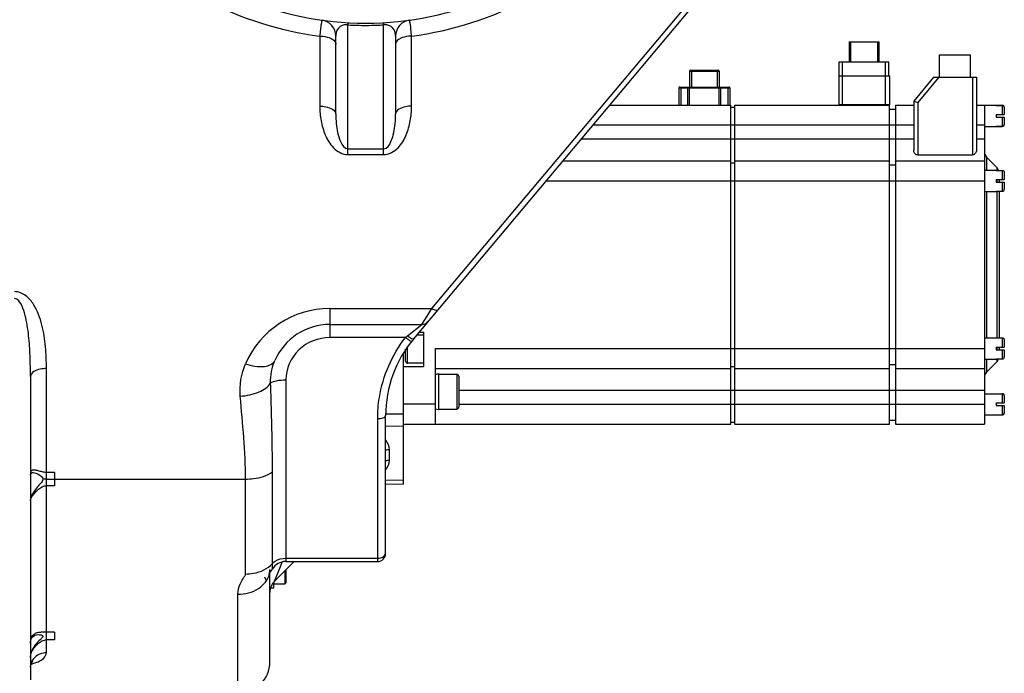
# Model space of a CAD drawing. Header units: millimetres. Extents: x 0 to 8410, y 0 to 5940.
# Tile 47 of 85: x 1791 to 2038, y 4312 to 4476. Entities that reach past the tile are written whole.
import ezdxf

# ---------------------------------------------------------------- set-up
doc = ezdxf.new("R2010")
doc.units = ezdxf.units.MM
doc.header["$LTSCALE"] = 462.55
for name, color, linetype in [('304102000036DXF_CONTINUOUS_LINE', 7, 'CONTINUOUS'), ('304304000006DXF_CONTINUOUS_LINE', 7, 'CONTINUOUS'), ('501023000065DXF_CONTINUOUS_LINE', 7, 'CONTINUOUS'), ('604006000002DXF_CONTINUOUS_LINE', 7, 'CONTINUOUS'), ('604007000001DXF_CONTINUOUS_LINE', 7, 'CONTINUOUS'), ('626001000001DXF_CONTINUOUS_LINE', 7, 'CONTINUOUS')]:
    doc.layers.add(name, color=color, linetype=linetype)

msp = doc.modelspace()

# ---------------------------------------------------------------- linework, layer by layer
at = {"layer": '304102000036DXF_CONTINUOUS_LINE', "color": 7, "linetype": 'Continuous'}
for p, q in [((1889.756, 4395.621), (1984.438, 4508.458)), ((1870.238, 4451.88), (1870.238, 4471.47)), ((1885.238, 4471.47), (1885.238, 4451.88)), ((1868.738, 4399.175), (1891.805, 4399.175)), ((1887.238, 4359.175), (1887.238, 4392.017)), ((1793.738, 4386.134), (1793.738, 4310.121)), ((1882.738, 4341.771), (1882.738, 4376.338)), ((1799.738, 4362.102), (1799.738, 4358.783)), ((1887.238, 4359.175), (1882.738, 4359.096)), ((1854.909, 4334.846), (1859.834, 4339.771)), ((1857.738, 4339.771), (1880.738, 4339.771)), ((1853.738, 4314.675), (1853.738, 4337)), ((1854.102, 4337.513), (1854.335, 4337.874)), ((1799.738, 4322.044), (1799.738, 4320.139)), ((1793.98, 4314.317), (1794.251, 4314.71)), ((1794.251, 4314.71), (1794.309, 4314.765))]:
    msp.add_line(p, q, dxfattribs=at)
at = {"layer": '304102000036DXF_CONTINUOUS_LINE', "color": 9, "linetype": 'Continuous'}
for p, q in [((1894.322, 4403.174), (1982.906, 4508.744)), ((1873.238, 4441.755), (1873.238, 4474.26)), ((1882.238, 4441.755), (1882.238, 4474.26)), ((1866.238, 4471.434), (1866.238, 4453.88)), ((1889.238, 4453.88), (1889.238, 4471.434)), ((1873.238, 4443.22), (1882.238, 4443.22)), ((1873.238, 4441.755), (1882.238, 4441.755)), ((1868.738, 4403.175), (1868.738, 4395.892)), ((1868.738, 4403.175), (1894.322, 4403.174)), ((1892.698, 4400.593), (1894.322, 4403.174)), ((1888.224, 4396.33), (1891.805, 4399.175)), ((1891.805, 4399.175), (1892.698, 4400.593)), ((1887.688, 4395.892), (1868.738, 4395.892)), ((1797.738, 4316.901), (1797.738, 4388.134)), ((1857.738, 4385.307), (1857.738, 4339.771)), ((1887.238, 4376.675), (1882.738, 4376.675)), ((1880.738, 4339.771), (1880.738, 4375.581)), ((1887.238, 4373.675), (1882.738, 4373.627)), ((1883.668, 4365.084), (1883.668, 4367.755)), ((1854.375, 4339.286), (1854.375, 4362.258)), ((1797.738, 4360.425), (1847.651, 4360.425)), ((1847.651, 4336.64), (1847.651, 4360.425)), ((1887.238, 4360.175), (1882.738, 4360.112)), ((1856.533, 4338.906), (1856.82, 4339.624)), ((1857.738, 4340.607), (1880.738, 4340.607)), ((1854.909, 4334.846), (1855.872, 4337.252)), ((1855.872, 4337.252), (1856.533, 4338.906)), ((1845.738, 4306.675), (1845.738, 4331.597))]:
    msp.add_line(p, q, dxfattribs=at)
at = {"layer": '304102000036DXF_CONTINUOUS_LINE', "color": 2, "linetype": 'Continuous'}
for p, q in [((1799.738, 4362.102), (1797.738, 4362.102)), ((1799.738, 4358.783), (1797.738, 4358.783)), ((1799.738, 4322.044), (1797.738, 4322.044)), ((1799.738, 4320.139), (1797.738, 4320.139))]:
    msp.add_line(p, q, dxfattribs=at)
at = {"layer": '304102000036DXF_CONTINUOUS_LINE', "color": 7, "linetype": 'Continuous'}
for points in [[(1853.516, 4336.687), (1853.522, 4336.697), (1853.605, 4336.818), (1853.808, 4337.096), (1854.102, 4337.513)], [(1793.738, 4313.294), (1793.755, 4313.565), (1793.98, 4314.317)]]:
    msp.add_lwpolyline(points, dxfattribs=at)
for centre, radius, start, end in [((1877.738, 4554.175), 79.5, 223.31732, 316.69225), ((1866.238, 4471.47), 4, 0, 82.0838), ((1889.238, 4471.47), 4, 97.91619, 180.00001), ((1868.738, 4384.175), 15, 89.9978, 156.5534), ((1891.805, 4401.175), 2, 270, 320), ((1912.738, 4376.338), 30, 140.00069, 180.00332), ((1880.738, 4341.771), 2, 270, 0.00141), ((1857.738, 4335.771), 4, 90, 148.3049), ((1857.738, 4332.018), 4, 135.0018, 180.00255), ((1800.93, 4314.29), 7.559, 142.1446, 147.54753), ((1845.738, 4314.675), 8, 270, 360)]:
    msp.add_arc(centre, radius, start, end, dxfattribs=at)
at = {"layer": '304102000036DXF_CONTINUOUS_LINE', "color": 9, "linetype": 'Continuous'}
for centre, radius, start, end in [((1877.738, 4558.175), 87.5, 277.55215, 318.03718), ((1877.738, 4558.175), 87.5, 222.70743, 262.44785), ((1877.734, 4557.566), 83.427, 266.91065, 267.04359), ((1877.738, 4557.656), 83.518, 267.04385, 269.99969), ((1877.738, 4557.646), 83.507, 270.00009, 272.06027), ((1877.737, 4557.652), 83.514, 272.06044, 272.95796), ((1877.738, 4557.635), 83.496, 272.95793, 273.08921), ((1868.738, 4380.175), 23, 90.00002, 156.54976), ((1904.419, 4375.941), 26.038, 128.46037, 129.98483), ((1883.736, 4362.021), 5.734, 90.68278, 100.21112), ((1883.737, 4359.651), 5.434, 90.72781, 100.78878), ((1797.734, 4352.568), 7.857, 89.97192, 96.46757), ((1881.649, 4342.059), 1.089, 345.50569, 349.10697), ((1881.695, 4342.051), 1.043, 349.05819, 359.94771), ((1797.118, 4313.261), 3.382, 155.43693, 156.88483), ((1797.04, 4313.276), 3.302, 166.90879, 179.70216), ((1797.123, 4313.259), 3.387, 157.95008, 166.93126), ((1790.925, 4326.814), 13.061, 283.13535, 284.54152), ((1797.121, 4313.259), 3.385, 156.88473, 157.94819)]:
    msp.add_arc(centre, radius, start, end, dxfattribs=at)
for points, knots in [([(1866.789, 4475.432), (1866.695, 4475.445), (1866.684, 4474.873), (1866.497, 4474.291), (1866.39, 4472.935), (1866.286, 4471.988), (1866.238, 4471.434)], [0, 0, 0, 0, 0.0701891, 0.2699136, 0.5870445, 1, 1, 1, 1]), ([(1889.238, 4471.434), (1889.189, 4471.988), (1889.086, 4472.935), (1888.979, 4474.291), (1888.792, 4474.873), (1888.781, 4475.445), (1888.687, 4475.432)], [0, 0, 0, 0, 0.412956, 0.7300865, 0.9298109, 1, 1, 1, 1]), ([(1872.383, 4474.248), (1871.659, 4474.143), (1870.456, 4473.278), (1870.238, 4471.988), (1870.238, 4471.47)], [0, 0, 0, 0, 0.58549, 1, 1, 1, 1]), ([(1873.453, 4474.79), (1873.433, 4474.791), (1873.275, 4474.632), (1873.275, 4474.431), (1873.238, 4474.26)], [0, 0, 0, 0, 0.1022431, 1, 1, 1, 1]), ([(1882.022, 4474.79), (1882.042, 4474.791), (1882.2, 4474.632), (1882.201, 4474.431), (1882.238, 4474.26)], [0, 0, 0, 0, 0.1022211, 1, 1, 1, 1]), ([(1885.238, 4471.47), (1885.238, 4471.993), (1885.015, 4473.308), (1883.765, 4474.168), (1883.021, 4474.258)], [0, 0, 0, 0, 0.4107937, 1, 1, 1, 1]), ([(1866.238, 4471.434), (1866.498, 4471.434), (1867.462, 4471.385), (1868.434, 4471.164), (1869.066, 4470.848)], [0, 0, 0, 0, 0.2687535, 1, 1, 1, 1]), ([(1889.238, 4471.434), (1888.978, 4471.434), (1888.014, 4471.385), (1887.042, 4471.164), (1886.409, 4470.848)], [0, 0, 0, 0, 0.2687535, 1, 1, 1, 1]), ([(1866.238, 4453.88), (1866.238, 4452.657), (1866.446, 4450.194), (1867.485, 4446.592), (1869.378, 4443.227), (1871.909, 4441.756), (1873.238, 4441.755)], [0, 0, 0, 0, 0.2422361, 0.4865408, 0.7368784, 1, 1, 1, 1]), ([(1866.238, 4453.88), (1866.751, 4453.88), (1868.173, 4453.779), (1870.238, 4452.908), (1870.238, 4451.88)], [0, 0, 0, 0, 0.3327926, 1, 1, 1, 1]), ([(1882.238, 4441.755), (1883.566, 4441.755), (1886.097, 4443.227), (1887.991, 4446.592), (1889.03, 4450.194), (1889.238, 4452.657), (1889.238, 4453.88)], [0, 0, 0, 0, 0.2631252, 0.513461, 0.7577648, 1, 1, 1, 1]), ([(1889.238, 4453.88), (1888.725, 4453.88), (1887.302, 4453.779), (1885.238, 4452.908), (1885.238, 4451.88)], [0, 0, 0, 0, 0.3327926, 1, 1, 1, 1]), ([(1870.238, 4451.88), (1870.238, 4450.339), (1870.471, 4447.932), (1871.257, 4445.036), (1872.379, 4443.22), (1873.238, 4443.22)], [0, 0, 0, 0, 0.483501, 0.7304661, 1, 1, 1, 1]), ([(1882.238, 4443.22), (1883.097, 4443.219), (1884.219, 4445.036), (1885.005, 4447.932), (1885.238, 4450.339), (1885.238, 4451.88)], [0, 0, 0, 0, 0.2695519, 0.5165104, 1, 1, 1, 1]), ([(1797.738, 4388.134), (1797.738, 4389.962), (1797.612, 4393.628), (1796.796, 4399.091), (1795.175, 4403.546), (1792.733, 4406.569), (1790.752, 4407.413), (1789.738, 4407.412)], [0, 0, 0, 0, 0.2438603, 0.488358, 0.7359152, 0.8646607, 1, 1, 1, 1]), ([(1793.738, 4386.134), (1793.738, 4387.833), (1793.685, 4391.253), (1793.373, 4396.348), (1792.691, 4400.721), (1791.759, 4403.823), (1790.589, 4405.695), (1789.738, 4405.695)], [0, 0, 0, 0, 0.2478237, 0.4975723, 0.749139, 0.8759141, 1, 1, 1, 1]), ([(1894.322, 4403.175), (1894.481, 4403.075), (1894.909, 4402.837), (1895.632, 4402.624), (1895.855, 4402.889)], [0, 0, 0, 0, 0.3505893, 1, 1, 1, 1]), ([(1888.224, 4396.33), (1888.536, 4396.09), (1888.919, 4395.839), (1889.64, 4395.483), (1889.757, 4395.621)], [0, 0, 0, 0, 0.684911, 1, 1, 1, 1]), ([(1868.738, 4395.892), (1865.949, 4395.891), (1860.191, 4393.736), (1857.738, 4388.025), (1857.738, 4385.307)], [0, 0, 0, 0, 0.506319, 1, 1, 1, 1]), ([(1880.738, 4375.581), (1880.738, 4377.351), (1881.3, 4384.569), (1884.333, 4391.586), (1887.688, 4395.892)], [0, 0, 0, 0, 0.2448573, 1, 1, 1, 1]), ([(1887.688, 4395.892), (1888.024, 4395.633), (1888.418, 4395.441), (1889.141, 4394.864), (1889.253, 4395.006)], [0, 0, 0, 0, 0.7009029, 1, 1, 1, 1]), ([(1847.637, 4389.327), (1849.153, 4388.834), (1851.612, 4388.206), (1854.581, 4389.233), (1854.977, 4390.144)], [0, 0, 0, 0, 0.6161441, 1, 1, 1, 1]), ([(1797.738, 4388.134), (1797.225, 4388.134), (1795.802, 4388.034), (1793.738, 4387.162), (1793.738, 4386.134)], [0, 0, 0, 0, 0.3327926, 1, 1, 1, 1]), ([(1846.305, 4381.207), (1847.921, 4381.312), (1850.699, 4381.876), (1853.307, 4383.474), (1853.927, 4384.518)], [0, 0, 0, 0, 0.5713969, 1, 1, 1, 1]), ([(1853.927, 4384.519), (1854.316, 4384.864), (1855.669, 4385.188), (1856.948, 4385.307), (1857.738, 4385.307)], [0, 0, 0, 0, 0.3968006, 1, 1, 1, 1]), ([(1854.375, 4362.258), (1854.375, 4364.059), (1854.322, 4371.481), (1854.077, 4378.9), (1853.927, 4384.519)], [0, 0, 0, 0, 0.2426845, 1, 1, 1, 1]), ([(1880.738, 4375.581), (1881.215, 4375.581), (1881.883, 4375.62), (1882.738, 4376.073), (1882.738, 4376.338)], [0, 0, 0, 0, 0.643399, 1, 1, 1, 1]), ([(1847.651, 4360.425), (1848.31, 4360.425), (1850.633, 4360.574), (1853.046, 4361.226), (1854.375, 4362.258)], [0, 0, 0, 0, 0.2816362, 1, 1, 1, 1]), ([(1881.503, 4340.717), (1881.652, 4340.762), (1882.158, 4340.96), (1882.606, 4341.406), (1882.704, 4341.786)], [0, 0, 0, 0, 0.2833234, 1, 1, 1, 1]), ([(1854.375, 4339.286), (1854.563, 4339.495), (1855.508, 4340.292), (1856.794, 4340.607), (1857.738, 4340.607)], [0, 0, 0, 0, 0.2295939, 1, 1, 1, 1]), ([(1847.651, 4336.64), (1848.312, 4336.64), (1850.739, 4336.851), (1853.187, 4337.955), (1854.375, 4339.285)], [0, 0, 0, 0, 0.2703885, 1, 1, 1, 1]), ([(1854.335, 4337.874), (1854.405, 4337.987), (1854.317, 4338.501), (1854.375, 4338.948), (1854.375, 4339.286)], [0, 0, 0, 0, 0.2832998, 1, 1, 1, 1]), ([(1845.738, 4331.597), (1847.517, 4331.597), (1850.907, 4332.381), (1853.275, 4335.194), (1853.615, 4336.673)], [0, 0, 0, 0, 0.5396202, 1, 1, 1, 1]), ([(1845.738, 4331.597), (1845.738, 4332.463), (1846.044, 4333.809), (1846.817, 4335.206), (1847.327, 4335.984), (1847.651, 4336.403), (1847.651, 4336.64)], [0, 0, 0, 0, 0.4761905, 0.7350877, 0.8695892, 1, 1, 1, 1]), ([(1794.205, 4314.171), (1794.71, 4314.302), (1796.101, 4314.72), (1797.738, 4315.892), (1797.738, 4316.901)], [0, 0, 0, 0, 0.3408185, 1, 1, 1, 1])]:
    msp.add_open_spline(points, degree=3, knots=knots, dxfattribs=at)
for points in [[(1873.238, 4474.26), (1872.955, 4474.296), (1872.665, 4474.289), (1872.383, 4474.248)], [(1883.021, 4474.258), (1882.762, 4474.29), (1882.497, 4474.292), (1882.238, 4474.26)], [(1869.066, 4470.848), (1869.389, 4470.686), (1869.703, 4470.477), (1869.933, 4470.199)], [(1869.933, 4470.199), (1870.108, 4469.987), (1870.238, 4469.708), (1870.238, 4469.434)], [(1885.542, 4470.199), (1885.367, 4469.987), (1885.238, 4469.708), (1885.238, 4469.434)], [(1886.409, 4470.848), (1886.086, 4470.686), (1885.772, 4470.477), (1885.542, 4470.199)], [(1846.305, 4381.207), (1846.07, 4383.94), (1846.546, 4386.811), (1847.637, 4389.327)], [(1853.927, 4384.519), (1853.85, 4386.424), (1854.217, 4388.392), (1854.976, 4390.141)], [(1847.651, 4360.425), (1847.649, 4367.367), (1846.903, 4374.291), (1846.305, 4381.207)], [(1883.668, 4367.755), (1883.668, 4368.621), (1883.287, 4369.509), (1882.745, 4370.184)], [(1882.745, 4362.875), (1883.284, 4363.463), (1883.668, 4364.286), (1883.668, 4365.084)], [(1880.738, 4340.607), (1880.996, 4340.607), (1881.256, 4340.643), (1881.503, 4340.717)], [(1853.615, 4336.673), (1853.696, 4337.023), (1853.738, 4337.384), (1853.738, 4337.742)], [(1794.909, 4315.84), (1794.549, 4315.514), (1794.245, 4315.109), (1794.042, 4314.666)], [(1797.738, 4316.901), (1796.731, 4316.901), (1795.656, 4316.516), (1794.909, 4315.84)]]:
    msp.add_open_spline(points, degree=3, dxfattribs=at)
at = {"layer": '304102000036DXF_CONTINUOUS_LINE', "color": 2, "linetype": 'Continuous'}
for points in [[(1797.738, 4362.102), (1797.371, 4362.102), (1796.671, 4362.215), (1795.669, 4362.512), (1794.843, 4362.693), (1794.219, 4362.672), (1793.825, 4362.409), (1793.738, 4362.07), (1793.738, 4361.862)], [(1793.738, 4355.016), (1793.738, 4355.152), (1793.823, 4355.502), (1794.201, 4356.203), (1794.873, 4357.075), (1795.73, 4357.917), (1796.713, 4358.594), (1797.388, 4358.783), (1797.738, 4358.783)], [(1797.738, 4322.044), (1797.387, 4322.044), (1796.71, 4322.055), (1795.73, 4321.999), (1794.877, 4321.755), (1794.204, 4321.247), (1793.824, 4320.551), (1793.738, 4319.972), (1793.738, 4319.663)], [(1793.738, 4315.686), (1793.738, 4315.958), (1793.823, 4316.549), (1794.201, 4317.504), (1794.873, 4318.515), (1795.73, 4319.366), (1796.713, 4319.981), (1797.388, 4320.139), (1797.738, 4320.139)]]:
    msp.add_open_spline(points, degree=3, dxfattribs=at)
at = {"layer": '304102000036DXF_CONTINUOUS_LINE', "color": 7, "linetype": 'Continuous'}
for points, knots in [([(1793.738, 4361.337), (1793.738, 4361.427), (1793.75, 4361.713), (1793.974, 4361.991), (1794.164, 4362.045)], [0, 0, 0, 0, 0.311256, 1, 1, 1, 1]), ([(1794.164, 4362.045), (1794.202, 4362.056), (1794.282, 4362.071), (1794.363, 4362.075), (1794.405, 4362.075)], [0, 0, 0, 0, 0.4839237, 1, 1, 1, 1]), ([(1794.405, 4362.075), (1794.857, 4362.071), (1795.748, 4361.623), (1796.849, 4360.945), (1796.849, 4360.375)], [0, 0, 0, 0, 0.4417536, 1, 1, 1, 1]), ([(1796.849, 4360.375), (1796.849, 4359.98), (1796.211, 4359.313), (1795.223, 4358.137), (1794.455, 4357.176), (1794.079, 4356.49)], [0, 0, 0, 0, 0.2475776, 0.5089492, 1, 1, 1, 1]), ([(1796.849, 4320.99), (1796.849, 4320.922), (1796.658, 4320.588), (1796.36, 4320.387), (1796.144, 4320.189)], [0, 0, 0, 0, 0.1883255, 1, 1, 1, 1])]:
    msp.add_open_spline(points, degree=3, knots=knots, dxfattribs=at)
for points in [[(1793.858, 4356.027), (1793.795, 4355.869), (1793.738, 4355.701), (1793.738, 4355.531)], [(1794.079, 4356.49), (1793.997, 4356.34), (1793.921, 4356.186), (1793.858, 4356.027)], [(1793.738, 4319.342), (1793.738, 4319.63), (1793.774, 4319.924), (1793.864, 4320.198)], [(1793.864, 4320.198), (1793.935, 4320.413), (1794.042, 4320.62), (1794.185, 4320.795)], [(1794.185, 4320.795), (1794.529, 4321.219), (1795.141, 4321.447), (1795.687, 4321.446)], [(1796.144, 4320.189), (1795.72, 4319.799), (1795.315, 4319.384), (1794.961, 4318.928)], [(1795.687, 4321.446), (1796.103, 4321.445), (1796.849, 4321.406), (1796.849, 4320.99)], [(1794.551, 4318.346), (1794.252, 4317.874), (1794.001, 4317.359), (1793.858, 4316.819)]]:
    msp.add_open_spline(points, degree=3, dxfattribs=at)
at = {"layer": '304304000006DXF_CONTINUOUS_LINE', "color": 7, "linetype": 'Continuous'}
for p, q in [((1998.888, 4469.975), (1998.888, 4464.975)), ((1998.888, 4469.975), (2006.288, 4469.975)), ((2006.288, 4469.975), (2006.288, 4464.975)), ((2021.538, 4461.175), (2021.538, 4466.775)), ((2021.538, 4466.775), (2029.238, 4466.775)), ((2029.238, 4461.175), (2029.238, 4466.775)), ((1958.884, 4462.675), (1958.884, 4458.675)), ((1959.084, 4462.875), (1966.084, 4462.875)), ((1966.284, 4462.675), (1966.284, 4458.675)), ((1996.338, 4461.475), (1996.338, 4464.975)), ((1996.338, 4464.975), (2008.838, 4464.975)), ((2008.838, 4461.475), (2008.838, 4464.975)), ((1996.238, 4461.475), (1996.238, 4454.275)), ((1996.238, 4461.475), (2008.938, 4461.475)), ((2008.938, 4461.475), (2008.938, 4454.275)), ((2020.038, 4461.175), (2015.038, 4455.175)), ((2020.038, 4461.175), (2030.738, 4461.175)), ((2030.738, 4461.175), (2030.738, 4442.902)), ((1956.231, 4458.475), (1956.231, 4454.175)), ((1956.431, 4458.675), (1968.738, 4458.675)), ((1968.938, 4458.475), (1968.938, 4454.175)), ((1938.888, 4454.175), (1969.238, 4454.175)), ((1969.238, 4374.175), (1969.238, 4454.175)), ((1969.238, 4453.675), (1970.238, 4453.675)), ((1970.238, 4374.175), (1970.238, 4454.175)), ((1970.238, 4454.175), (2009.038, 4454.175)), ((2008.938, 4374.175), (2008.938, 4454.175)), ((2008.938, 4453.175), (2010.438, 4453.175)), ((2010.438, 4454.175), (2010.438, 4374.175)), ((2010.438, 4454.175), (2015.038, 4454.175)), ((2015.038, 4455.175), (2015.038, 4442.902)), ((2015.038, 4455.175), (2016.038, 4454.813)), ((2030.738, 4454.175), (2032.738, 4454.175)), ((2032.738, 4454.175), (2032.738, 4374.175)), ((2032.738, 4454.125), (2035.738, 4454.125)), ((2035.738, 4454.125), (2035.738, 4454.119)), ((2035.738, 4454.119), (2037.238, 4454.119)), ((2035.738, 4454.079), (2037.238, 4454.079)), ((2037.738, 4453.618), (2037.738, 4451.805)), ((2035.738, 4451.805), (2035.738, 4451.145)), ((2035.738, 4451.805), (2037.738, 4451.805)), ((2035.738, 4451.145), (2037.738, 4451.145)), ((2037.738, 4451.145), (2037.738, 4449.331)), ((2032.738, 4448.825), (2035.738, 4448.825)), ((2035.738, 4448.87), (2037.238, 4448.87)), ((2035.738, 4448.83), (2035.738, 4448.824)), ((2035.738, 4448.83), (2037.238, 4448.83)), ((2016.038, 4441.651), (2029.738, 4441.651)), ((2035.861, 4438.509), (2033.314, 4441.09)), ((1927.141, 4440.175), (1969.238, 4440.175)), ((1969.238, 4439.675), (1970.238, 4439.675)), ((1970.238, 4440.175), (2008.938, 4440.175)), ((2008.938, 4439.175), (2010.438, 4439.175)), ((2010.438, 4440.175), (2032.738, 4440.175)), ((2032.738, 4437.825), (2035.738, 4437.825)), ((2035.738, 4437.825), (2035.738, 4437.804)), ((2035.738, 4437.804), (2037.238, 4437.804)), ((2037.738, 4437.299), (2037.738, 4435.504)), ((2035.738, 4435.504), (2035.738, 4434.844)), ((2035.738, 4435.504), (2037.738, 4435.504)), ((2035.738, 4434.844), (2037.738, 4434.844)), ((2036.438, 4435.504), (2036.438, 4434.844)), ((2037.738, 4434.844), (2037.738, 4433.05)), ((2032.738, 4432.525), (2035.738, 4432.525)), ((2035.738, 4432.545), (2035.738, 4432.525)), ((2035.738, 4432.545), (2037.238, 4432.545)), ((2036.438, 4432.545), (2036.438, 4395.804)), ((1892.238, 4396.475), (1890.472, 4396.475)), ((1891.143, 4397.275), (1892.238, 4397.275)), ((1892.238, 4397.275), (1892.238, 4388.675)), ((2032.738, 4395.825), (2035.738, 4395.825)), ((2035.738, 4395.825), (2035.738, 4395.804)), ((2035.738, 4395.804), (2037.238, 4395.804)), ((2037.738, 4395.299), (2037.738, 4393.505)), ((1887.738, 4389.975), (1887.738, 4392.975)), ((1895.238, 4374.175), (1895.238, 4393.175)), ((2035.738, 4393.505), (2035.738, 4392.846)), ((2035.738, 4393.505), (2037.738, 4393.505)), ((2035.738, 4392.846), (2037.738, 4392.846)), ((2036.438, 4393.505), (2036.438, 4392.846)), ((2037.738, 4392.846), (2037.738, 4391.05)), ((1887.238, 4388.675), (1892.238, 4388.675)), ((1892.238, 4389.475), (1888.238, 4389.475)), ((1969.238, 4388.675), (1970.238, 4388.675)), ((2008.938, 4389.175), (2010.438, 4389.175)), ((2032.738, 4390.525), (2035.738, 4390.525)), ((2035.861, 4389.84), (2033.314, 4387.259)), ((2035.738, 4390.545), (2035.738, 4390.525)), ((2035.738, 4390.545), (2037.238, 4390.545)), ((1895.238, 4388.175), (1969.238, 4388.175)), ((1970.238, 4388.175), (2008.938, 4388.175)), ((2010.438, 4388.175), (2032.738, 4388.175)), ((2032.738, 4381.825), (2035.738, 4381.825)), ((2035.738, 4381.825), (2035.738, 4381.819)), ((2035.738, 4381.819), (2037.238, 4381.819)), ((2035.738, 4381.779), (2037.238, 4381.779)), ((2037.738, 4381.318), (2037.738, 4379.505)), ((2035.738, 4379.505), (2035.738, 4378.845)), ((2035.738, 4379.505), (2037.738, 4379.505)), ((2035.738, 4378.845), (2037.738, 4378.845)), ((2037.738, 4378.845), (2037.738, 4377.031)), ((2032.738, 4376.525), (2035.738, 4376.525)), ((2035.738, 4376.57), (2037.238, 4376.57)), ((2035.738, 4376.53), (2035.738, 4376.524)), ((2035.738, 4376.53), (2037.238, 4376.53)), ((1887.238, 4374.175), (1969.238, 4374.175)), ((1969.238, 4374.675), (1970.238, 4374.675)), ((1970.238, 4374.175), (2008.938, 4374.175)), ((2008.938, 4375.175), (2010.438, 4375.175)), ((2010.438, 4374.175), (2032.738, 4374.175))]:
    msp.add_line(p, q, dxfattribs=at)
at = {"layer": '304304000006DXF_CONTINUOUS_LINE', "color": 9, "linetype": 'Continuous'}
for p, q in [((1999.188, 4469.975), (1999.188, 4464.975)), ((2005.988, 4469.975), (2005.988, 4464.975)), ((1958.884, 4462.675), (1966.284, 4462.675)), ((1959.384, 4462.875), (1959.384, 4458.675)), ((1965.784, 4462.875), (1965.784, 4458.675)), ((1997.238, 4454.175), (1997.238, 4464.975)), ((2007.938, 4454.175), (2007.938, 4464.975)), ((2021.339, 4461.175), (2016.038, 4454.813)), ((2029.738, 4461.175), (2029.738, 4441.651)), ((1956.231, 4458.475), (1968.938, 4458.475)), ((1956.731, 4458.675), (1956.731, 4454.175)), ((1958.419, 4454.175), (1958.419, 4458.675)), ((1958.86, 4454.175), (1958.86, 4458.475)), ((1966.308, 4454.175), (1966.308, 4458.475)), ((1966.75, 4454.175), (1966.75, 4458.675)), ((1968.438, 4458.675), (1968.438, 4454.175)), ((1996.238, 4454.275), (2008.938, 4454.275)), ((2016.038, 4454.813), (2016.038, 4441.651)), ((2037.238, 4454.119), (2037.238, 4451.805)), ((2037.238, 4451.145), (2037.238, 4448.83)), ((1934.693, 4449.175), (2015.038, 4449.175)), ((2030.738, 4449.175), (2032.738, 4449.175)), ((1931.756, 4445.675), (2015.038, 4445.675)), ((2030.738, 4445.675), (2032.738, 4445.675)), ((2033.314, 4441.09), (2033.314, 4437.825)), ((2035.861, 4438.509), (2035.861, 4437.825)), ((2035.861, 4437.825), (2035.861, 4437.804)), ((2037.238, 4437.804), (2037.238, 4435.504)), ((1922.945, 4435.175), (2032.738, 4435.175)), ((2035.861, 4435.504), (2035.861, 4434.844)), ((2037.238, 4434.844), (2037.238, 4432.545)), ((2033.314, 4432.525), (2033.314, 4395.825)), ((2035.861, 4432.525), (2035.861, 4395.825)), ((2037.238, 4395.804), (2037.238, 4393.505)), ((1888.238, 4389.475), (1888.238, 4393.481)), ((1895.238, 4393.175), (2032.738, 4393.175)), ((2035.861, 4393.505), (2035.861, 4392.846)), ((2037.238, 4392.846), (2037.238, 4390.545)), ((2033.314, 4390.525), (2033.314, 4387.259)), ((2035.861, 4390.545), (2035.861, 4390.525)), ((2035.861, 4390.525), (2035.861, 4389.84)), ((1901.038, 4382.675), (2032.738, 4382.675)), ((2037.238, 4381.819), (2037.238, 4379.505)), ((1895.238, 4379.175), (1887.238, 4379.175)), ((1901.038, 4379.175), (2032.738, 4379.175)), ((2037.238, 4378.845), (2037.238, 4376.53))]:
    msp.add_line(p, q, dxfattribs=at)
at = {"layer": '304304000006DXF_CONTINUOUS_LINE', "color": 7, "linetype": 'Continuous'}
for centre, radius, start, end in [((1959.084, 4462.675), 0.2, 90, 180), ((1966.084, 4462.675), 0.2, 0, 90), ((1956.431, 4458.475), 0.2, 90, 180), ((1968.738, 4458.475), 0.2, 0, 90), ((2009.038, 4454.275), 0.1, 180, 270), ((2037.213, 4453.568), 0.525, 5.31578, 21.98771), ((2037.216, 4453.568), 0.522, 0.00983, 5.34836), ((2034.738, 4442.495), 2, 180, 224.61547), ((2034.438, 4437.104), 2, 20.66941, 44.61547), ((1888.238, 4389.975), 0.5, 179.99959, 270), ((2034.438, 4391.245), 2, 315.38453, 339.33059), ((2034.738, 4385.854), 2, 135.38453, 180), ((2037.213, 4381.268), 0.525, 5.31578, 21.98771), ((2037.216, 4381.268), 0.522, 0.00983, 5.34836)]:
    msp.add_arc(centre, radius, start, end, dxfattribs=at)
at = {"layer": '304304000006DXF_CONTINUOUS_LINE', "color": 9, "linetype": 'Continuous'}
for points in [[(1959.037, 4458.675), (1958.994, 4458.675), (1958.896, 4458.662), (1958.883, 4458.548), (1958.906, 4458.515)], [(1966.132, 4458.675), (1966.174, 4458.675), (1966.272, 4458.662), (1966.286, 4458.548), (1966.263, 4458.515)]]:
    msp.add_open_spline(points, degree=3, knots=[0, 0, 0, 0, 0.5148902, 1, 1, 1, 1], dxfattribs=at)
at = {"layer": '304304000006DXF_CONTINUOUS_LINE', "color": 7, "linetype": 'Continuous'}
for points, knots in [([(2037.738, 4453.618), (2037.738, 4453.746), (2037.632, 4454.012), (2037.365, 4454.119), (2037.238, 4454.119)], [0, 0, 0, 0, 0.5000558, 1, 1, 1, 1]), ([(2037.238, 4448.83), (2037.365, 4448.83), (2037.632, 4448.937), (2037.738, 4449.204), (2037.738, 4449.331)], [0, 0, 0, 0, 0.4999442, 1, 1, 1, 1]), ([(2016.038, 4441.651), (2015.735, 4441.651), (2015.102, 4441.98), (2015.038, 4442.618), (2015.038, 4442.902)], [0, 0, 0, 0, 0.5162046, 1, 1, 1, 1]), ([(2030.738, 4442.902), (2030.738, 4442.618), (2030.674, 4441.98), (2030.041, 4441.651), (2029.738, 4441.651)], [0, 0, 0, 0, 0.4837959, 1, 1, 1, 1]), ([(2037.238, 4432.545), (2037.366, 4432.545), (2037.633, 4432.654), (2037.738, 4432.922), (2037.738, 4433.05)], [0, 0, 0, 0, 0.4997813, 1, 1, 1, 1]), ([(2037.238, 4390.545), (2037.366, 4390.545), (2037.633, 4390.654), (2037.738, 4390.922), (2037.738, 4391.05)], [0, 0, 0, 0, 0.4997813, 1, 1, 1, 1]), ([(2037.738, 4381.318), (2037.738, 4381.446), (2037.632, 4381.712), (2037.365, 4381.819), (2037.238, 4381.819)], [0, 0, 0, 0, 0.5000558, 1, 1, 1, 1]), ([(2037.238, 4376.53), (2037.365, 4376.53), (2037.632, 4376.637), (2037.738, 4376.904), (2037.738, 4377.031)], [0, 0, 0, 0, 0.4999442, 1, 1, 1, 1])]:
    msp.add_open_spline(points, degree=3, knots=knots, dxfattribs=at)
for points in [[(2037.238, 4454.079), (2037.302, 4454.079), (2037.367, 4454.066), (2037.427, 4454.041)], [(2037.427, 4454.041), (2037.546, 4453.992), (2037.651, 4453.885), (2037.7, 4453.764)], [(2037.427, 4448.908), (2037.367, 4448.883), (2037.302, 4448.87), (2037.238, 4448.87)], [(2037.7, 4449.185), (2037.651, 4449.065), (2037.546, 4448.958), (2037.427, 4448.908)], [(2037.738, 4449.381), (2037.738, 4449.314), (2037.725, 4449.246), (2037.7, 4449.185)], [(2037.238, 4437.804), (2037.302, 4437.804), (2037.368, 4437.791), (2037.428, 4437.766)], [(2037.428, 4437.766), (2037.488, 4437.741), (2037.545, 4437.703), (2037.591, 4437.657)], [(2037.591, 4437.657), (2037.637, 4437.61), (2037.675, 4437.553), (2037.7, 4437.492)], [(2037.7, 4437.492), (2037.725, 4437.431), (2037.738, 4437.365), (2037.738, 4437.299)], [(2037.238, 4395.804), (2037.302, 4395.804), (2037.368, 4395.791), (2037.428, 4395.766)], [(2037.428, 4395.766), (2037.488, 4395.741), (2037.545, 4395.703), (2037.591, 4395.657)], [(2037.591, 4395.657), (2037.637, 4395.61), (2037.675, 4395.553), (2037.7, 4395.492)], [(2037.7, 4395.492), (2037.725, 4395.431), (2037.738, 4395.365), (2037.738, 4395.299)], [(2037.238, 4381.779), (2037.302, 4381.779), (2037.367, 4381.766), (2037.427, 4381.741)], [(2037.427, 4381.741), (2037.546, 4381.692), (2037.651, 4381.585), (2037.7, 4381.464)], [(2037.427, 4376.608), (2037.367, 4376.583), (2037.302, 4376.57), (2037.238, 4376.57)], [(2037.7, 4376.885), (2037.651, 4376.765), (2037.546, 4376.658), (2037.427, 4376.608)], [(2037.738, 4377.081), (2037.738, 4377.014), (2037.725, 4376.946), (2037.7, 4376.885)]]:
    msp.add_open_spline(points, degree=3, dxfattribs=at)
at = {"layer": '501023000065DXF_CONTINUOUS_LINE', "color": 7, "linetype": 'Continuous'}
for p, q in [((1896.049, 4386.715), (1900.538, 4386.715)), ((1901.038, 4386.215), (1901.038, 4378.495)), ((1896.049, 4377.995), (1900.538, 4377.995))]:
    msp.add_line(p, q, dxfattribs=at)
at = {"layer": '501023000065DXF_CONTINUOUS_LINE', "color": 9, "linetype": 'Continuous'}
msp.add_line((1900.538, 4386.715), (1900.538, 4377.995), dxfattribs=at)
at = {"layer": '501023000065DXF_CONTINUOUS_LINE', "color": 7, "linetype": 'Continuous'}
for centre, start, end in [((1900.538, 4386.215), 0, 90), ((1900.538, 4378.495), 270, 360)]:
    msp.add_arc(centre, 0.5, start, end, dxfattribs=at)
at = {"layer": '604006000002DXF_CONTINUOUS_LINE', "color": 7, "linetype": 'Continuous'}
for p, q in [((1895.238, 4386.655), (1896.012, 4386.855)), ((1896.012, 4386.855), (1896.012, 4377.855)), ((1896.012, 4386.855), (1896.049, 4386.715)), ((1895.238, 4378.054), (1896.012, 4377.855)), ((1896.012, 4377.855), (1896.049, 4377.995))]:
    msp.add_line(p, q, dxfattribs=at)
at = {"layer": '604007000001DXF_CONTINUOUS_LINE', "color": 7, "linetype": 'Continuous'}
for p, q in [((1852.388, 4335.975), (1852.738, 4335.175)), ((1854.738, 4333.175), (1854.738, 4334.623)), ((1853.924, 4333.175), (1854.738, 4333.175))]:
    msp.add_line(p, q, dxfattribs=at)
at = {"layer": '626001000001DXF_CONTINUOUS_LINE', "color": 9, "linetype": 'Continuous'}
msp.add_line((1857.438, 4337.375), (1857.438, 4334.175), dxfattribs=at)
at = {"layer": '626001000001DXF_CONTINUOUS_LINE', "color": 7, "linetype": 'Continuous'}
for p, q in [((1857.738, 4337.675), (1857.738, 4334.475)), ((1854.738, 4334.175), (1857.438, 4334.175))]:
    msp.add_line(p, q, dxfattribs=at)
msp.add_arc((1857.438, 4334.475), 0.3, 270, 360, dxfattribs=at)

doc.saveas('drawing.dxf')
